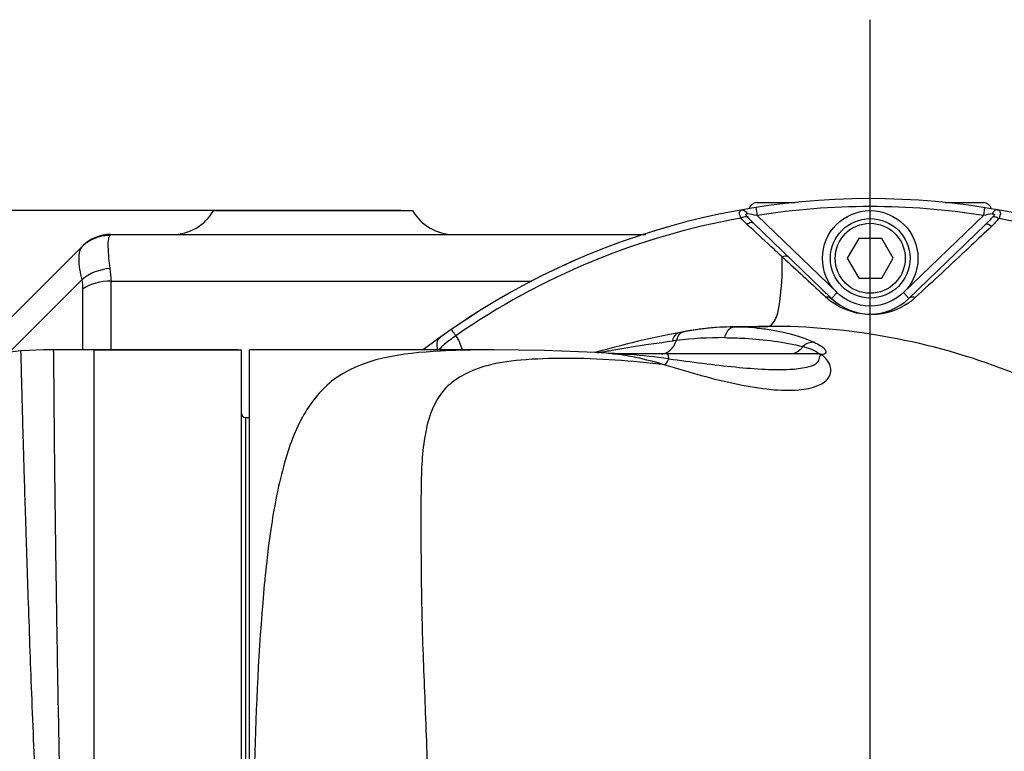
# Model space of a CAD drawing. Header units: millimetres. Extents: x 0 to 63602708652, y -107871309221 to 6308.
# Tile 18 of 74: x 2318 to 2442, y 5244 to 5335. Entities that reach past the tile are written whole.
import ezdxf

# ---------------------------------------------------------------- set-up
doc = ezdxf.new("R2010")
doc.units = ezdxf.units.MM
doc.header["$LTSCALE"] = 490.4625
doc.linetypes.add('CENTER', pattern=[0.6, 0.375, -0.075, 0.075, -0.075])
doc.layers.get('0').update_dxf_attribs({"linetype": 'CONTINUOUS'})
for name, color, linetype in [('304102000118DXF_CONTINUOUS_LINE', 7, 'CONTINUOUS'), ('304102000121_DXF_AXIS', 7, 'CONTINUOUS'), ('304102000121DXF_CONTINUOUS_LINE', 7, 'CONTINUOUS'), ('304102000122DXF_CONTINUOUS_LINE', 7, 'CONTINUOUS'), ('304102000123DXF_CONTINUOUS_LINE', 7, 'CONTINUOUS'), ('304103000063_DXF_DIMENSION', 7, 'CONTINUOUS'), ('304104000480DXF_CONTINUOUS_LINE', 7, 'CONTINUOUS'), ('304106000091DXF_CONTINUOUS_LINE', 7, 'CONTINUOUS'), ('304107000051DXF_CONTINUOUS_LINE', 7, 'CONTINUOUS'), ('501023000039DXF_CONTINUOUS_LINE', 7, 'CONTINUOUS'), ('504021000002DXF_CONTINUOUS_LINE', 7, 'CONTINUOUS')]:
    doc.layers.add(name, color=color, linetype=linetype)
doc.styles.get("Standard").update_dxf_attribs({"font": 'txt', "width": 0.7})
doc.dimstyles.new('DIMSTYLE_2', dxfattribs={"dimtxt": 75, "dimasz": 45, "dimexe": 2, "dimexo": 0.2, "dimgap": 2.5, "dimtad": 1, "dimdsep": 46, "dimtxsty": 'Standard', "dimblk": '_FILLED', "dimblk1": '_FILLED', "dimblk2": '_FILLED', "dimcen": 0.09, "dimclrt": 5, "dimazin": 2, "dimtp": 0.01, "dimtm": 0.01, "dimtfac": 1, "dimtofl": 0, "dimtmove": 0, "dimatfit": 3, "dimldrblk": '_FILLED', "dimfxl": 0, "dimtolj": 1, "dimarcsym": 0})

# ---------------------------------------------------------------- blocks, each defined once
blk = doc.blocks.new('_FILLED')
at = {"color": 0, "linetype": 'ByBlock'}
blk.add_solid([(0, 0), (-1, 0.1667), (-1, -0.1667)], dxfattribs=at)
blk = doc.blocks.new('*D29')
at = {"layer": '304103000063_DXF_DIMENSION', "color": 2, "linetype": 'Continuous', "transparency": 16777216}
for p, q in [((2365.85, 5311.48), (1926.27, 5311.48)), ((1941.27, 5311.48), (1941.27, 4418.48)), ((1941.27, 3525.48), (1941.27, 4418.48)), ((2208.14, 3525.48), (1926.27, 3525.48))]:
    blk.add_line(p, q, dxfattribs=at)
at = {"layer": '304103000063_DXF_DIMENSION', "color": 2, "linetype": 'Continuous', "transparency": 16777216, "xscale": 45, "yscale": 45, "zscale": 45}
for p, rotation in [((1941.27, 5311.48), 90), ((1941.27, 3525.48), 270)]:
    blk.add_blockref('_FILLED', p, dxfattribs=dict(at, rotation=rotation))

msp = doc.modelspace()

# ---------------------------------------------------------------- linework, layer by layer
at = {"layer": '304102000118DXF_CONTINUOUS_LINE', "color": 7, "linetype": 'Continuous'}
for p, q in [((2342.346, 5311.478), (2367.346, 5311.478)), ((2329.417, 5308.478), (2396.667, 5308.478)), ((2325.882, 5307.014), (2311.954, 5293.086))]:
    msp.add_line(p, q, dxfattribs=at)
at = {"layer": '304102000118DXF_CONTINUOUS_LINE', "color": 9, "linetype": 'Continuous'}
for p, q in [((2329.417, 5308.478), (2329.312, 5308.338)), ((2325.776, 5302.766), (2316.686, 5293.676)), ((2329.417, 5302.621), (2329.417, 5293.978)), ((2329.417, 5302.621), (2382.317, 5302.621)), ((2325.882, 5301.585), (2325.882, 5293.978))]:
    msp.add_line(p, q, dxfattribs=at)
at = {"layer": '304102000118DXF_CONTINUOUS_LINE', "color": 7, "linetype": 'Continuous'}
for centre, radius, start, end in [((2337.15, 5314.478), 6, 270, 330), ((2372.542, 5314.478), 6, 210, 270), ((2329.417, 5303.478), 5, 89.9993, 134.999)]:
    msp.add_arc(centre, radius, start, end, dxfattribs=at)
at = {"layer": '304102000118DXF_CONTINUOUS_LINE', "color": 9, "linetype": 'Continuous'}
msp.add_arc((2329.245, 5303.371), 4.967, 89.22655, 104.32754, dxfattribs=at)
for points in [[(2328.016, 5308.183), (2327.184, 5307.97), (2326.384, 5307.515), (2325.777, 5306.908)], [(2325.776, 5306.908), (2325.569, 5306.701), (2325.481, 5306.387), (2325.437, 5306.098)], [(2329.312, 5304.196), (2328.044, 5304.103), (2326.732, 5303.604), (2325.776, 5302.766)], [(2329.312, 5304.196), (2329.387, 5303.675), (2329.417, 5303.147), (2329.417, 5302.621)], [(2325.776, 5302.766), (2325.851, 5302.378), (2325.882, 5301.98), (2325.882, 5301.585)], [(2329.417, 5302.621), (2328.189, 5302.621), (2326.884, 5302.294), (2325.882, 5301.585)]]:
    msp.add_open_spline(points, degree=3, dxfattribs=at)
for points, knots in [([(2329.312, 5308.338), (2329.031, 5307.963), (2329.073, 5306.429), (2329.18, 5305.11), (2329.312, 5304.196)], [0, 0, 0, 0, 0.336133, 1, 1, 1, 1]), ([(2325.437, 5306.098), (2325.405, 5305.89), (2325.351, 5304.767), (2325.571, 5303.653), (2325.776, 5302.766)], [0, 0, 0, 0, 0.1872991, 1, 1, 1, 1])]:
    msp.add_open_spline(points, degree=3, knots=knots, dxfattribs=at)
at = {"layer": '304102000121_DXF_AXIS', "color": 7, "linetype": 'CENTER'}
msp.add_line((2424.846, 5220.478), (2424.846, 5335.478), dxfattribs=at)
at = {"layer": '304102000121DXF_CONTINUOUS_LINE', "color": 7, "linetype": 'Continuous'}
for start, end in [(106.04008, 107.20892), (113.70847, 115.00973), (122.1703, 123.2418)]:
    msp.add_arc((2424.846, 5220.478), 92.5, start, end, dxfattribs=at)
at = {"layer": '304102000122DXF_CONTINUOUS_LINE', "color": 9, "linetype": 'Continuous'}
for p, q in [((2410.473, 5311.855), (2410.629, 5310.867)), ((2439.219, 5311.855), (2439.064, 5310.867)), ((2420.678, 5301.162), (2410.629, 5310.867)), ((2439.064, 5310.867), (2429.014, 5301.162)), ((2409.689, 5309.454), (2409.358, 5309.76)), ((2440.085, 5309.481), (2439.775, 5309.19)), ((2414.216, 5305.269), (2413.79, 5305.663)), ((2420.678, 5301.162), (2419.984, 5300.443)), ((2429.014, 5301.162), (2429.709, 5300.443)), ((2410.61, 5296.718), (2410.717, 5296.708)), ((2411.977, 5296.928), (2410.747, 5296.915)), ((2410.757, 5296.906), (2411.977, 5296.928)), ((2390.656, 5293.63), (2390.696, 5293.637))]:
    msp.add_line(p, q, dxfattribs=at)
at = {"layer": '304102000122DXF_CONTINUOUS_LINE', "color": 7, "linetype": 'Continuous'}
for p, q in [((2419.984, 5300.443), (2410.141, 5309.948)), ((2439.3, 5309.705), (2429.709, 5300.443)), ((2403.167, 5296.531), (2401.41, 5296.244)), ((2405.409, 5296.77), (2403.167, 5296.531)), ((2407.229, 5296.852), (2405.409, 5296.77)), ((2410.746, 5296.915), (2407.213, 5296.852)), ((2407.213, 5296.852), (2407.228, 5296.852)), ((2407.228, 5296.852), (2407.87, 5296.856)), ((2400.812, 5296.128), (2399.607, 5295.889)), ((2401.327, 5296.228), (2400.812, 5296.128)), ((2401.41, 5296.243), (2401.327, 5296.228)), ((2346.846, 5146.979), (2346.846, 5293.978)), ((2377.603, 5293.978), (2346.846, 5293.978)), ((2377.601, 5293.978), (2377.591, 5293.978)), ((2391.014, 5293.847), (2390.53, 5293.725)), ((2392.779, 5294.314), (2392.137, 5294.143)), ((2390.53, 5293.725), (2390.151, 5293.635)), ((2392.416, 5293.522), (2391.927, 5293.527)), ((2392.391, 5293.498), (2392.395, 5293.498)), ((2393.343, 5293.489), (2392.416, 5293.522)), ((2393.929, 5293.478), (2393.343, 5293.489)), ((2418.073, 5293.478), (2393.929, 5293.478))]:
    msp.add_line(p, q, dxfattribs=at)
for points in [[(2399.607, 5295.889), (2398.811, 5295.729), (2398.019, 5295.565), (2397.234, 5295.397), (2396.457, 5295.224), (2395.689, 5295.047), (2394.93, 5294.864), (2394.186, 5294.679), (2393.465, 5294.494), (2392.779, 5294.314)], [(2392.394, 5293.498), (2390.325, 5293.627), (2383.933, 5293.894), (2377.6, 5293.978)], [(2392.137, 5294.143), (2391.548, 5293.986), (2391.014, 5293.847)]]:
    msp.add_lwpolyline(points, dxfattribs=at)
at = {"layer": '304102000122DXF_CONTINUOUS_LINE', "color": 9, "linetype": 'Continuous'}
for points in [[(2418.152, 5293.484), (2418.113, 5293.48), (2418.073, 5293.478)], [(2418.764, 5293.373), (2418.724, 5293.357), (2418.683, 5293.343)]]:
    msp.add_lwpolyline(points, dxfattribs=at)
at = {"layer": '304102000122DXF_CONTINUOUS_LINE', "color": 7, "linetype": 'Continuous'}
for centre, radius, start, end in [((2424.846, 5220.478), 92.5, 232.62016, 127.3798), ((2424.846, 5305.478), 7, 225.99981, 314.00035), ((2408.523, 5258.871), 38.034, 99.053, 100.59445), ((2408.297, 5260.265), 36.623, 98.55815, 99.04588), ((2408.162, 5261.167), 35.71, 97.44356, 98.56058), ((2407.928, 5263.026), 33.837, 94.3826, 97.45832), ((2407.824, 5264.256), 32.603, 94.01414, 94.36435), ((2407.766, 5265.178), 31.679, 90.99911, 94.02617)]:
    msp.add_arc(centre, radius, start, end, dxfattribs=at)
at = {"layer": '304102000122DXF_CONTINUOUS_LINE', "color": 9, "linetype": 'Continuous'}
for centre, radius, start, end in [((2424.846, 5220.478), 91.5, 81.06103, 98.93897), ((2424.515, 5221.241), 90.704, 100.0846, 124.77085), ((2419.835, 5320.014), 13.975, 221.60679, 226.07559), ((2398.508, 5245.5), 66.481, 79.49513, 80.57148), ((2451.65, 5242.871), 69.151, 99.54032, 100.48709), ((2424.581, 5220.43), 91.533, 53.98501, 79.67214), ((3807.405, 6810.812), 2051.253, 227.219663, 227.412323), ((2424.763, 5306.553), 8.095, 227.42008, 231.11091), ((2424.824, 5306.629), 8.193, 231.11217, 235.05079), ((2425.161, 5306.282), 7.849, 304.97899, 307.99444), ((2425.198, 5306.233), 7.787, 307.99839, 313.03386), ((2407.757, 5267.262), 29.594, 84.46859, 89.78166), ((2409.343, 5224.85), 70.86, 97.16171, 97.58314), ((2406.475, 5244.041), 51.464, 89.92594, 96.65783), ((2374.374, 5392.596), 100.298, 279.62275, 280.03323), ((2385.646, 5325.387), 32.149, 278.76694, 278.96576), ((2383.396, 5339.431), 46.372, 279.05691, 279.61314), ((2391.736, 5277.862), 15.666, 87.74483, 89.25417), ((2391.381, 5278.692), 14.84, 85.48518, 86.08349), ((2383.37, 5140.23), 153.554, 86.21692, 86.38089), ((2398.729, 5372.461), 79.183, 266.21476, 266.55636), ((2390.413, 5270.774), 22.82, 80.6434, 81.14503), ((2391.205, 5246.952), 46.55, 85.85722, 86.59083)]:
    msp.add_arc(centre, radius, start, end, dxfattribs=at)
for points, knots in [([(2408.632, 5310.543), (2408.53, 5310.768), (2408.255, 5311.161), (2408.595, 5311.54), (2408.739, 5311.565)], [0, 0, 0, 0, 0.6276737, 1, 1, 1, 1]), ([(2408.739, 5311.565), (2408.931, 5311.599), (2409.225, 5311.4), (2409.361, 5311.161), (2409.399, 5311.083)], [0, 0, 0, 0, 0.6931262, 1, 1, 1, 1]), ([(2440.805, 5311.591), (2440.618, 5311.624), (2440.342, 5311.389), (2440.223, 5311.148), (2440.189, 5311.066)], [0, 0, 0, 0, 0.6804064, 1, 1, 1, 1]), ([(2440.805, 5311.591), (2440.901, 5311.575), (2441.095, 5311.524), (2441.292, 5311.074), (2441.1, 5310.724), (2440.991, 5310.48)], [0, 0, 0, 0, 0.2159349, 0.4048105, 1, 1, 1, 1]), ([(2408.632, 5310.543), (2408.701, 5310.584), (2408.93, 5310.702), (2409.211, 5310.787), (2409.386, 5310.734)], [0, 0, 0, 0, 0.3046846, 1, 1, 1, 1]), ([(2409.386, 5310.734), (2409.317, 5310.812), (2409.081, 5310.972), (2409.328, 5311.095), (2409.399, 5311.083)], [0, 0, 0, 0, 0.5925801, 1, 1, 1, 1]), ([(2409.358, 5309.76), (2409.433, 5309.817), (2409.647, 5309.961), (2410.01, 5310.075), (2410.141, 5309.948)], [0, 0, 0, 0, 0.3404801, 1, 1, 1, 1]), ([(2440.189, 5311.066), (2440.275, 5311.08), (2440.605, 5311.032), (2440.329, 5310.79), (2440.248, 5310.698)], [0, 0, 0, 0, 0.4184761, 1, 1, 1, 1]), ([(2440.991, 5310.48), (2440.923, 5310.521), (2440.696, 5310.64), (2440.426, 5310.734), (2440.248, 5310.698)], [0, 0, 0, 0, 0.3029875, 1, 1, 1, 1]), ([(2413.79, 5305.663), (2413.46, 5305.968), (2412.092, 5307.23), (2410.725, 5308.494), (2409.689, 5309.454)], [0, 0, 0, 0, 0.24128, 1, 1, 1, 1]), ([(2439.775, 5309.19), (2438.925, 5308.396), (2435.839, 5305.511), (2432.75, 5302.63), (2430.513, 5300.541)], [0, 0, 0, 0, 0.2754087, 1, 1, 1, 1]), ([(2440.085, 5309.481), (2440.009, 5309.541), (2439.799, 5309.69), (2439.431, 5309.832), (2439.3, 5309.705)], [0, 0, 0, 0, 0.3463294, 1, 1, 1, 1]), ([(2411.977, 5296.928), (2412.314, 5296.949), (2413.065, 5297.762), (2413.711, 5300.732), (2413.815, 5303.524), (2413.79, 5305.663)], [0, 0, 0, 0, 0.1096647, 0.3056434, 1, 1, 1, 1]), ([(2413.79, 5305.663), (2413.861, 5305.703), (2414.091, 5305.813), (2414.421, 5305.814), (2414.552, 5305.689)], [0, 0, 0, 0, 0.3097617, 1, 1, 1, 1]), ([(2419.286, 5300.593), (2419.405, 5300.623), (2419.637, 5300.712), (2419.849, 5300.505), (2419.857, 5300.402)], [0, 0, 0, 0, 0.5440344, 1, 1, 1, 1]), ([(2429.66, 5299.851), (2428.353, 5298.936), (2424.969, 5297.859), (2421.55, 5298.922), (2420.131, 5299.914)], [0, 0, 0, 0, 0.4797114, 1, 1, 1, 1]), ([(2372.787, 5295.749), (2372.71, 5295.86), (2372.586, 5296.055), (2372.377, 5296.314), (2372.336, 5296.459), (2372.217, 5296.546), (2372.235, 5296.559)], [0, 0, 0, 0, 0.4143977, 0.7324362, 0.9318518, 1, 1, 1, 1]), ([(2410.717, 5296.708), (2411.36, 5296.643), (2413.771, 5296.312), (2416.166, 5295.684), (2417.791, 5294.932)], [0, 0, 0, 0, 0.265, 1, 1, 1, 1]), ([(2492.65, 5220.478), (2492.65, 5230.68), (2489.18, 5246.237), (2478.775, 5263.96), (2465.095, 5279.355), (2442.823, 5293.146), (2422.197, 5296.965), (2411.977, 5296.928)], [0, 0, 0, 0, 0.2494741, 0.3748966, 0.5003043, 0.7500686, 1, 1, 1, 1]), ([(2370.53, 5293.979), (2370.478, 5294.136), (2370.344, 5294.654), (2370.485, 5295.32), (2370.793, 5295.542)], [0, 0, 0, 0, 0.3044364, 1, 1, 1, 1]), ([(2372.787, 5295.749), (2372.582, 5295.609), (2371.818, 5295.068), (2371.092, 5294.468), (2370.609, 5293.977)], [0, 0, 0, 0, 0.2646111, 1, 1, 1, 1]), ([(2392.639, 5293.973), (2393.305, 5294.091), (2395.747, 5294.519), (2398.205, 5294.853), (2399.991, 5295.091)], [0, 0, 0, 0, 0.2730942, 1, 1, 1, 1]), ([(2399.261, 5293.626), (2399.399, 5293.69), (2399.97, 5294.051), (2400.339, 5294.67), (2400.508, 5295.158)], [0, 0, 0, 0, 0.2275121, 1, 1, 1, 1]), ([(2400.812, 5296.128), (2400.714, 5296.108), (2400.281, 5295.925), (2400.065, 5295.441), (2399.991, 5295.091)], [0, 0, 0, 0, 0.2175984, 1, 1, 1, 1]), ([(2406.542, 5295.505), (2407.401, 5295.503), (2410.706, 5295.403), (2414.013, 5294.98), (2416.389, 5294.389)], [0, 0, 0, 0, 0.2598705, 1, 1, 1, 1]), ([(2377.591, 5293.978), (2377.018, 5293.978), (2374.769, 5293.966), (2372.52, 5293.901), (2370.846, 5293.812)], [0, 0, 0, 0, 0.2547632, 1, 1, 1, 1]), ([(2414.867, 5293.478), (2415.303, 5293.478), (2415.915, 5293.783), (2416.294, 5294.25), (2416.389, 5294.389)], [0, 0, 0, 0, 0.7219102, 1, 1, 1, 1]), ([(2416.389, 5294.389), (2416.666, 5294.313), (2417.102, 5294.18), (2417.691, 5293.968), (2417.985, 5293.791), (2418.333, 5293.641), (2418.203, 5293.49), (2418.152, 5293.484)], [0, 0, 0, 0, 0.3917735, 0.6322271, 0.8168743, 0.9308006, 1, 1, 1, 1]), ([(2417.791, 5294.932), (2418.074, 5294.801), (2418.556, 5294.531), (2419.102, 5294.167), (2419.408, 5293.535), (2418.95, 5293.391), (2418.764, 5293.373)], [0, 0, 0, 0, 0.35786, 0.6221545, 0.7850676, 1, 1, 1, 1]), ([(2370.846, 5293.812), (2366.12, 5293.559), (2358.654, 5292.713), (2353.044, 5285.379), (2350.823, 5278.873), (2349.354, 5270.996), (2348.041, 5258.112), (2347.625, 5247.836), (2347.452, 5240.656)], [0, 0, 0, 0, 0.2166438, 0.3051567, 0.4074486, 0.5296339, 0.67124, 1, 1, 1, 1]), ([(2399.08, 5292.097), (2394.913, 5292.574), (2388.848, 5293.036), (2381.225, 5292.79), (2377.788, 5292.322), (2376.285, 5291.859)], [0, 0, 0, 0, 0.5495151, 0.7940051, 1, 1, 1, 1]), ([(2393.973, 5293.42), (2393.97, 5293.436), (2393.973, 5293.485), (2393.951, 5293.458), (2393.95, 5293.452)], [0, 0, 0, 0, 0.7134222, 1, 1, 1, 1]), ([(2394.123, 5293.29), (2394.529, 5293.223), (2396.199, 5292.902), (2397.842, 5292.455), (2399.08, 5292.097)], [0, 0, 0, 0, 0.242014, 1, 1, 1, 1]), ([(2399.079, 5292.097), (2399.116, 5292.133), (2399.3, 5292.36), (2399.434, 5292.621), (2399.539, 5292.837)], [0, 0, 0, 0, 0.1765489, 1, 1, 1, 1]), ([(2399.08, 5292.097), (2402.095, 5291.163), (2406.489, 5289.883), (2412.132, 5288.937), (2415.573, 5288.825), (2418.099, 5289.265), (2419.843, 5290.333), (2420.006, 5292.156), (2419.217, 5292.983), (2418.764, 5293.373)], [0, 0, 0, 0, 0.3855211, 0.5572187, 0.6984658, 0.8022075, 0.8715902, 0.9269968, 1, 1, 1, 1]), ([(2399.539, 5292.837), (2399.521, 5292.996), (2399.486, 5293.167), (2399.423, 5293.478), (2399.359, 5293.478)], [0, 0, 0, 0, 0.7125497, 1, 1, 1, 1]), ([(2399.539, 5292.837), (2400.956, 5292.653), (2403.745, 5292.284), (2407.79, 5291.808), (2411.44, 5291.508), (2414.452, 5291.456), (2416.579, 5291.68), (2417.948, 5292.076), (2418.512, 5292.714), (2418.499, 5293.287), (2418.683, 5293.343)], [0, 0, 0, 0, 0.2148216, 0.4230735, 0.6122434, 0.7660269, 0.873484, 0.9368322, 0.9710234, 1, 1, 1, 1]), ([(2376.285, 5291.859), (2374.434, 5291.288), (2370.752, 5289.48), (2368.62, 5283.407), (2368.358, 5276.507), (2368.396, 5268.176), (2368.503, 5258.625), (2368.973, 5248.099), (2369.362, 5236.865), (2369.56, 5229.171), (2369.611, 5225.256)], [0, 0, 0, 0, 0.0830523, 0.1617072, 0.2605686, 0.3806468, 0.518158, 0.6701341, 0.8321742, 1, 1, 1, 1])]:
    msp.add_open_spline(points, degree=3, knots=knots, dxfattribs=at)
for points in [[(2409.358, 5309.76), (2409.097, 5310.002), (2408.852, 5310.263), (2408.632, 5310.543)], [(2440.248, 5310.698), (2439.947, 5310.353), (2439.629, 5310.023), (2439.3, 5309.705)], [(2440.991, 5310.48), (2440.72, 5310.121), (2440.413, 5309.788), (2440.085, 5309.481)], [(2430.513, 5300.541), (2430.262, 5300.641), (2429.903, 5300.631), (2429.709, 5300.443)], [(2407.306, 5296.682), (2407.118, 5296.564), (2406.959, 5296.393), (2406.837, 5296.206)], [(2407.87, 5296.856), (2407.674, 5296.853), (2407.473, 5296.787), (2407.306, 5296.682)], [(2407.87, 5296.856), (2408.832, 5296.872), (2409.795, 5296.889), (2410.757, 5296.906)], [(2372.787, 5295.749), (2373.135, 5295.206), (2373.398, 5294.601), (2373.567, 5293.979)], [(2400.729, 5295.728), (2400.624, 5295.553), (2400.553, 5295.357), (2400.508, 5295.158)], [(2400.955, 5296.008), (2400.867, 5295.927), (2400.791, 5295.83), (2400.729, 5295.728)], [(2401.41, 5296.243), (2401.242, 5296.212), (2401.081, 5296.124), (2400.955, 5296.008)], [(2406.837, 5296.206), (2406.7, 5295.993), (2406.602, 5295.751), (2406.542, 5295.505)], [(2391.848, 5293.832), (2392.111, 5293.879), (2392.375, 5293.926), (2392.639, 5293.973)], [(2417.791, 5294.932), (2417.292, 5294.98), (2416.749, 5294.737), (2416.389, 5294.389)], [(2393.063, 5293.479), (2392.827, 5293.493), (2392.59, 5293.507), (2392.353, 5293.516)], [(2392.549, 5293.486), (2393.01, 5293.45), (2393.469, 5293.393), (2393.926, 5293.322)], [(2399.539, 5292.837), (2397.887, 5293.06), (2396.23, 5293.261), (2394.568, 5293.381)], [(2398.604, 5293.478), (2398.828, 5293.478), (2399.057, 5293.532), (2399.261, 5293.626)], [(2418.683, 5293.343), (2418.503, 5293.426), (2418.272, 5293.506), (2418.093, 5293.421)], [(2418.764, 5293.373), (2418.581, 5293.448), (2418.349, 5293.519), (2418.174, 5293.428)]]:
    msp.add_open_spline(points, degree=3, dxfattribs=at)
at = {"layer": '304102000123DXF_CONTINUOUS_LINE', "color": 7, "linetype": 'Continuous'}
for p, q in [((2345.366, 5293.978), (2322.259, 5293.978)), ((2327.346, 5293.978), (2345.846, 5293.978)), ((2345.846, 5146.978), (2345.846, 5293.978))]:
    msp.add_line(p, q, dxfattribs=at)
at = {"layer": '304102000123DXF_CONTINUOUS_LINE', "color": 9, "linetype": 'Continuous'}
msp.add_line((2327.346, 5228.481), (2327.346, 5293.978), dxfattribs=at)
at = {"layer": '304102000123DXF_CONTINUOUS_LINE', "color": 7, "linetype": 'Continuous'}
for points in [[(2318.133, 5293.857), (2309.09, 5292.729), (2299.56, 5290.197), (2289.833, 5286.016)], [(2322.259, 5293.978), (2320.982, 5293.967), (2319.154, 5293.91), (2318.133, 5293.857)]]:
    msp.add_lwpolyline(points, dxfattribs=at)
at = {"layer": '304102000123DXF_CONTINUOUS_LINE', "color": 9, "linetype": 'Continuous'}
for points, knots in [([(2320.683, 5223.815), (2320.454, 5228.413), (2320.037, 5237.403), (2319.504, 5250.425), (2319.069, 5262.372), (2318.771, 5271.455), (2318.576, 5277.864), (2318.458, 5281.921), (2318.361, 5285.424), (2318.283, 5288.337), (2318.231, 5290.385), (2318.194, 5291.704), (2318.181, 5292.46), (2318.15, 5293.029), (2318.172, 5293.489), (2318.105, 5293.673), (2318.162, 5293.858), (2318.133, 5293.857)], [0, 0, 0, 0, 0.1970264, 0.3852355, 0.5578395, 0.7087184, 0.7742016, 0.8322861, 0.8824546, 0.9241895, 0.9570431, 0.9700604, 0.9807694, 0.9891441, 0.9951582, 0.9987854, 1, 1, 1, 1]), ([(2323.362, 5225.685), (2323.244, 5230.205), (2323.037, 5239.026), (2322.787, 5251.779), (2322.596, 5263.438), (2322.475, 5272.28), (2322.401, 5278.505), (2322.359, 5282.439), (2322.327, 5285.831), (2322.302, 5288.649), (2322.288, 5290.628), (2322.275, 5291.901), (2322.276, 5292.631), (2322.257, 5293.18), (2322.288, 5293.622), (2322.225, 5293.803), (2322.286, 5293.978), (2322.259, 5293.978)], [0, 0, 0, 0, 0.1986079, 0.3875469, 0.5602404, 0.7107433, 0.7759328, 0.8336922, 0.8835222, 0.9249239, 0.9574814, 0.970373, 0.9809745, 0.9892619, 0.9952112, 0.9987986, 1, 1, 1, 1])]:
    msp.add_open_spline(points, degree=3, knots=knots, dxfattribs=at)
at = {"layer": '304104000480DXF_CONTINUOUS_LINE', "color": 9, "linetype": 'Continuous'}
msp.add_line((2346.346, 5285.478), (2346.346, 5155.478), dxfattribs=at)
at = {"layer": '304104000480DXF_CONTINUOUS_LINE', "color": 7, "linetype": 'Continuous'}
msp.add_line((2346.346, 5285.478), (2346.846, 5285.478), dxfattribs=at)
msp.add_arc((2346.346, 5285.978), 0.5, 180, 270, dxfattribs=at)
at = {"layer": '304106000091DXF_CONTINUOUS_LINE', "color": 7, "linetype": 'Continuous'}
msp.add_arc((2329.417, 5303.478), 5, 112.72002, 120.00005, dxfattribs=at)
at = {"layer": '304107000051DXF_CONTINUOUS_LINE', "color": 7, "linetype": 'Continuous'}
for p, q in [((2410.596, 5312.478), (2415.401, 5312.478)), ((2434.25, 5312.478), (2439.096, 5312.478))]:
    msp.add_line(p, q, dxfattribs=at)
for centre, start, end in [((2410.596, 5311.478), 90, 166.14308), ((2439.096, 5311.478), 13.85758, 90)]:
    msp.add_arc(centre, 1, start, end, dxfattribs=at)
at = {"layer": '501023000039DXF_CONTINUOUS_LINE', "color": 7, "linetype": 'Continuous'}
for p, q in [((2423.403, 5307.978), (2421.959, 5305.478)), ((2426.29, 5307.978), (2423.403, 5307.978)), ((2427.733, 5305.478), (2426.29, 5307.978)), ((2421.959, 5305.478), (2423.403, 5302.978)), ((2426.29, 5302.978), (2427.733, 5305.478)), ((2423.403, 5302.978), (2426.29, 5302.978))]:
    msp.add_line(p, q, dxfattribs=at)
msp.add_circle((2424.846, 5305.478), 5, dxfattribs=at)
at = {"layer": '501023000039DXF_CONTINUOUS_LINE', "color": 9, "linetype": 'Continuous'}
msp.add_circle((2424.846, 5305.478), 4.4, dxfattribs=at)
at = {"layer": '504021000002DXF_CONTINUOUS_LINE', "color": 7, "linetype": 'Continuous'}
msp.add_circle((2424.846, 5305.478), 6, dxfattribs=at)

# ---------------------------------------------------------------- dimensions: what is measured, and where the dimension line sits
at = {"layer": '304103000063_DXF_DIMENSION', "color": 2, "linetype": 'Continuous'}
dim = msp.add_linear_dim(base=(1941.273, 5311.478), p1=(2208.337, 3525.478), p2=(2366.046, 5311.478), angle=90, dimstyle='DIMSTYLE_2', dxfattribs=at)
dim.commit()
dim.dimension.update_dxf_attribs({"geometry": '*D29', "text_midpoint": (1941.273, 4110.87), "dimtype": 160})

doc.saveas('drawing.dxf')
